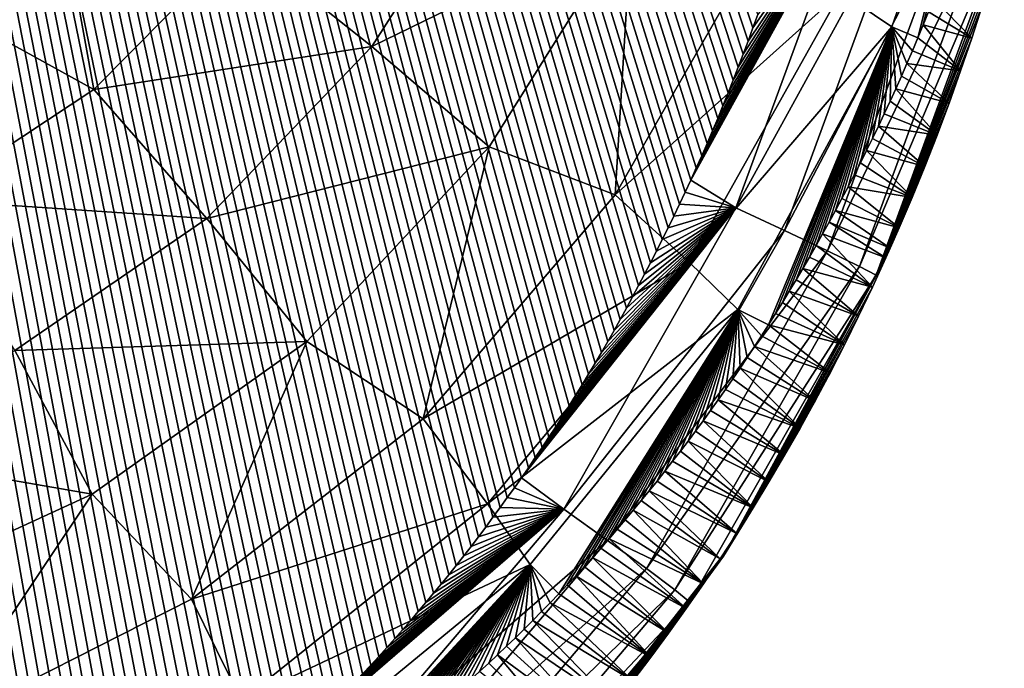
# Model space of a CAD drawing. Header units: metres. Extents: x -50 to 50, y -86 to 50.
# Tile 29 of 256: x 9.52 to 12.62, y -82.28 to -80.24. Entities that reach past the tile are written whole.
import ezdxf

# ---------------------------------------------------------------- set-up
doc = ezdxf.new("R2010")
doc.units = ezdxf.units.M
doc.layers.add('solid_MONTA1__SW0001', color=7, linetype='CONTINUOUS')

msp = doc.modelspace()

# ---------------------------------------------------------------- linework, layer by layer
at = {"layer": 'solid_MONTA1__SW0001'}
for points in [[(11.826717, -80.267052, 189.823532), (11.841874, -80.22522, 189.822983), (6.302178, -63.681835, 190.151154)], [(11.811381, -80.308594, 189.824097), (11.826717, -80.267052, 189.823532), (6.302178, -63.681835, 190.151154)], [(11.795872, -80.349846, 189.824677), (11.811381, -80.308594, 189.824097), (6.302178, -63.681835, 190.151154)], [(11.780195, -80.390808, 189.825256), (11.795872, -80.349846, 189.824677), (6.302178, -63.681835, 190.151154)], [(11.764359, -80.43148, 189.825836), (11.780195, -80.390808, 189.825256), (6.302178, -63.681835, 190.151154)], [(11.748367, -80.47187, 189.826447), (11.764359, -80.43148, 189.825836), (6.302178, -63.681835, 190.151154)], [(11.732218, -80.511963, 189.827057), (11.748367, -80.47187, 189.826447), (6.302178, -63.681835, 190.151154)], [(11.71587, -80.55172, 189.827667), (11.732218, -80.511963, 189.827057), (6.302178, -63.681835, 190.151154)], [(11.699325, -80.591148, 189.828308), (11.71587, -80.55172, 189.827667), (6.302178, -63.681835, 190.151154)], [(11.682583, -80.630249, 189.828949), (11.699325, -80.591148, 189.828308), (6.302178, -63.681835, 190.151154)], [(11.665648, -80.669037, 189.829605), (11.682583, -80.630249, 189.828949), (6.302178, -63.681835, 190.151154)], [(11.648523, -80.707512, 189.830276), (11.665648, -80.669037, 189.829605), (6.302178, -63.681835, 190.151154)], [(11.63121, -80.745689, 189.830948), (11.648523, -80.707512, 189.830276), (6.302178, -63.681835, 190.151154)], [(11.613712, -80.783577, 189.831635), (11.63121, -80.745689, 189.830948), (6.302178, -63.681835, 190.151154)], [(11.596032, -80.821175, 189.832336), (11.613712, -80.783577, 189.831635), (6.302178, -63.681835, 190.151154)], [(11.578172, -80.85849, 189.833038), (11.596032, -80.821175, 189.832336), (6.302178, -63.681835, 190.151154)], [(11.560134, -80.895546, 189.833755), (11.578172, -80.85849, 189.833038), (6.302178, -63.681835, 190.151154)], [(11.541922, -80.932335, 189.834488), (11.560134, -80.895546, 189.833755), (6.302178, -63.681835, 190.151154)], [(11.523537, -80.968864, 189.83522), (11.541922, -80.932335, 189.834488), (6.302178, -63.681835, 190.151154)], [(11.504983, -81.005157, 189.835968), (11.523537, -80.968864, 189.83522), (6.302178, -63.681835, 190.151154)], [(11.486262, -81.041206, 189.836716), (11.504983, -81.005157, 189.835968), (6.302178, -63.681835, 190.151154)], [(11.467378, -81.077026, 189.837479), (11.486262, -81.041206, 189.836716), (6.302178, -63.681835, 190.151154)], [(11.448332, -81.112617, 189.838242), (11.467378, -81.077026, 189.837479), (6.302178, -63.681835, 190.151154)], [(11.429127, -81.148003, 189.83902), (11.448332, -81.112617, 189.838242), (6.302178, -63.681835, 190.151154)], [(11.409766, -81.183174, 189.839813), (11.429127, -81.148003, 189.83902), (6.302178, -63.681835, 190.151154)], [(11.390247, -81.218132, 189.840607), (11.409766, -81.183174, 189.839813), (6.302178, -63.681835, 190.151154)], [(11.370561, -81.252815, 189.841415), (11.390247, -81.218132, 189.840607), (6.302178, -63.681835, 190.151154)], [(11.350705, -81.287216, 189.842224), (11.370561, -81.252815, 189.841415), (6.302178, -63.681835, 190.151154)], [(11.330681, -81.321358, 189.843048), (11.350705, -81.287216, 189.842224), (6.302178, -63.681835, 190.151154)], [(11.310487, -81.35524, 189.843872), (11.330681, -81.321358, 189.843048), (6.302178, -63.681835, 190.151154)], [(11.290124, -81.388863, 189.844711), (11.310487, -81.35524, 189.843872), (6.302178, -63.681835, 190.151154)], [(11.269591, -81.422234, 189.845566), (11.290124, -81.388863, 189.844711), (6.302178, -63.681835, 190.151154)], [(11.24889, -81.45536, 189.84642), (11.269591, -81.422234, 189.845566), (6.302178, -63.681835, 190.151154)], [(11.228019, -81.488251, 189.847275), (11.24889, -81.45536, 189.84642), (6.302178, -63.681835, 190.151154)], [(11.206978, -81.520912, 189.84816), (11.228019, -81.488251, 189.847275), (6.302178, -63.681835, 190.151154)], [(11.185767, -81.553337, 189.84903), (11.206978, -81.520912, 189.84816), (6.302178, -63.681835, 190.151154)], [(11.164388, -81.585548, 189.849915), (11.185767, -81.553337, 189.84903), (6.302178, -63.681835, 190.151154)], [(11.142838, -81.617546, 189.850815), (11.164388, -81.585548, 189.849915), (6.302178, -63.681835, 190.151154)], [(11.121118, -81.64933, 189.85173), (11.142838, -81.617546, 189.850815), (6.302178, -63.681835, 190.151154)], [(11.099228, -81.680908, 189.852631), (11.121118, -81.64933, 189.85173), (6.302178, -63.681835, 190.151154)], [(11.077168, -81.712296, 189.853561), (11.099228, -81.680908, 189.852631), (6.302178, -63.681835, 190.151154)], [(11.054937, -81.743484, 189.854477), (11.077168, -81.712296, 189.853561), (6.302178, -63.681835, 190.151154)], [(11.032537, -81.77449, 189.855423), (11.054937, -81.743484, 189.854477), (6.302178, -63.681835, 190.151154)], [(11.009967, -81.805313, 189.856369), (11.032537, -81.77449, 189.855423), (6.302178, -63.681835, 190.151154)], [(10.987228, -81.835945, 189.857315), (11.009967, -81.805313, 189.856369), (6.302178, -63.681835, 190.151154)], [(10.964328, -81.866356, 189.858276), (10.987228, -81.835945, 189.857315), (6.302178, -63.681835, 190.151154)], [(10.941264, -81.89653, 189.859238), (10.964328, -81.866356, 189.858276), (6.302178, -63.681835, 190.151154)], [(10.918036, -81.926476, 189.860214), (10.941264, -81.89653, 189.859238), (6.302178, -63.681835, 190.151154)], [(10.894641, -81.956207, 189.861191), (10.918036, -81.926476, 189.860214), (6.302178, -63.681835, 190.151154)], [(10.871079, -81.985718, 189.862183), (10.894641, -81.956207, 189.861191), (6.302178, -63.681835, 190.151154)], [(10.847348, -82.015022, 189.863174), (10.871079, -81.985718, 189.862183), (6.302178, -63.681835, 190.151154)], [(10.823447, -82.044113, 189.864182), (10.847348, -82.015022, 189.863174), (6.302178, -63.681835, 190.151154)], [(10.799374, -82.073006, 189.865189), (10.823447, -82.044113, 189.864182), (6.302178, -63.681835, 190.151154)], [(10.775127, -82.101692, 189.866196), (10.799374, -82.073006, 189.865189), (6.302178, -63.681835, 190.151154)], [(10.750706, -82.130188, 189.867233), (10.775127, -82.101692, 189.866196), (6.302178, -63.681835, 190.151154)], [(10.726108, -82.158493, 189.868256), (10.750706, -82.130188, 189.867233), (6.302178, -63.681835, 190.151154)], [(10.701332, -82.186607, 189.869293), (10.726108, -82.158493, 189.868256), (6.302178, -63.681835, 190.151154)], [(10.676376, -82.214539, 189.870346), (10.701332, -82.186607, 189.869293), (6.302178, -63.681835, 190.151154)], [(10.65124, -82.242294, 189.871399), (10.676376, -82.214539, 189.870346), (6.302178, -63.681835, 190.151154)], [(10.625922, -82.269882, 189.872452), (10.65124, -82.242294, 189.871399), (6.302178, -63.681835, 190.151154)], [(10.60042, -82.297295, 189.87352), (10.625922, -82.269882, 189.872452), (6.302178, -63.681835, 190.151154)], [(10.574733, -82.324539, 189.874603), (10.60042, -82.297295, 189.87352), (6.302178, -63.681835, 190.151154)], [(10.548859, -82.351624, 189.875687), (10.574733, -82.324539, 189.874603), (6.302178, -63.681835, 190.151154)], [(10.522809, -82.37854, 189.87677), (10.548859, -82.351624, 189.875687), (6.302178, -63.681835, 190.151154)], [(10.496616, -82.405251, 189.877869), (10.522809, -82.37854, 189.87677), (6.302178, -63.681835, 190.151154)], [(10.470277, -82.431755, 189.878967), (10.496616, -82.405251, 189.877869), (6.302178, -63.681835, 190.151154)], [(10.443782, -82.458069, 189.880066), (10.470277, -82.431755, 189.878967), (6.302178, -63.681835, 190.151154)], [(10.417125, -82.484192, 189.88118), (10.443782, -82.458069, 189.880066), (6.302178, -63.681835, 190.151154)], [(10.3903, -82.510117, 189.882294), (10.417125, -82.484192, 189.88118), (6.302178, -63.681835, 190.151154)], [(10.363299, -82.535866, 189.883423), (10.3903, -82.510117, 189.882294), (6.302178, -63.681835, 190.151154)], [(10.336118, -82.561424, 189.884552), (10.363299, -82.535866, 189.883423), (6.302178, -63.681835, 190.151154)], [(10.308746, -82.586815, 189.885681), (10.336118, -82.561424, 189.884552), (6.302178, -63.681835, 190.151154)], [(10.281179, -82.61203, 189.886826), (10.308746, -82.586815, 189.885681), (6.302178, -63.681835, 190.151154)], [(10.25341, -82.63707, 189.887985), (10.281179, -82.61203, 189.886826), (6.302178, -63.681835, 190.151154)], [(10.225431, -82.661949, 189.889145), (10.25341, -82.63707, 189.887985), (6.302178, -63.681835, 190.151154)], [(10.197237, -82.686668, 189.890305), (10.225431, -82.661949, 189.889145), (6.302178, -63.681835, 190.151154)], [(10.168818, -82.711227, 189.891479), (10.197237, -82.686668, 189.890305), (6.302178, -63.681835, 190.151154)], [(10.140171, -82.735634, 189.89267), (10.168818, -82.711227, 189.891479), (6.302178, -63.681835, 190.151154)], [(10.111287, -82.759895, 189.89386), (10.140171, -82.735634, 189.89267), (6.302178, -63.681835, 190.151154)], [(10.082159, -82.784012, 189.89505), (10.111287, -82.759895, 189.89386), (6.302178, -63.681835, 190.151154)], [(10.052781, -82.807983, 189.896255), (10.082159, -82.784012, 189.89505), (6.302178, -63.681835, 190.151154)], [(10.023146, -82.831818, 189.897476), (10.052781, -82.807983, 189.896255), (6.302178, -63.681835, 190.151154)], [(9.99328, -82.855507, 189.898697), (10.023146, -82.831818, 189.897476), (6.302178, -63.681835, 190.151154)], [(9.963258, -82.879028, 189.899933), (9.99328, -82.855507, 189.898697), (6.302178, -63.681835, 190.151154)], [(9.933068, -82.902367, 189.901169), (9.963258, -82.879028, 189.899933), (6.302178, -63.681835, 190.151154)], [(9.9027, -82.925537, 189.902405), (9.933068, -82.902367, 189.901169), (6.302178, -63.681835, 190.151154)], [(9.872142, -82.948547, 189.903641), (9.9027, -82.925537, 189.902405), (6.302178, -63.681835, 190.151154)], [(9.84138, -82.97139, 189.904892), (9.872142, -82.948547, 189.903641), (6.302178, -63.681835, 190.151154)], [(9.810404, -82.994072, 189.906158), (9.84138, -82.97139, 189.904892), (6.302178, -63.681835, 190.151154)], [(9.779199, -83.016602, 189.90741), (9.810404, -82.994072, 189.906158), (6.302178, -63.681835, 190.151154)], [(9.747754, -83.038979, 189.908691), (9.779199, -83.016602, 189.90741), (6.302178, -63.681835, 190.151154)], [(9.716057, -83.061211, 189.909958), (9.747754, -83.038979, 189.908691), (6.302178, -63.681835, 190.151154)], [(9.684094, -83.08329, 189.911255), (9.716057, -83.061211, 189.909958), (6.302178, -63.681835, 190.151154)], [(9.651855, -83.105232, 189.912552), (9.684094, -83.08329, 189.911255), (6.302178, -63.681835, 190.151154)], [(9.619327, -83.127029, 189.913849), (9.651855, -83.105232, 189.912552), (6.302178, -63.681835, 190.151154)], [(9.586496, -83.148697, 189.915161), (9.619327, -83.127029, 189.913849), (6.302178, -63.681835, 190.151154)], [(9.553351, -83.170227, 189.916489), (9.586496, -83.148697, 189.915161), (6.302178, -63.681835, 190.151154)], [(9.51988, -83.191635, 189.917831), (9.553351, -83.170227, 189.916489), (6.302178, -63.681835, 190.151154)], [(12.586378, -79.336746, 186.611511), (12.26258, -80.263878, 186.525055), (12.10309, -80.154663, 185.994614)], [(12.344794, -80.298622, 187.058731), (12.26258, -80.263878, 186.525055), (12.586378, -79.336746, 186.611511)], [(12.361683, -80.257912, 187.063248), (12.344794, -80.298622, 187.058731), (12.586378, -79.336746, 186.611511)], [(12.378362, -80.216911, 187.067703), (12.361683, -80.257912, 187.063248), (12.586378, -79.336746, 186.611511)], [(11.041566, -79.681648, 184.662781), (10.629504, -80.325935, 184.594055), (10.2153, -79.995766, 184.347229)], [(11.446539, -79.926842, 185.026733), (10.629504, -80.325935, 184.594055), (11.041566, -79.681648, 184.662781)], [(9.2293, -80.169525, 184.155945), (9.641209, -79.824532, 184.191849), (9.756584, -80.460648, 184.289429)], [(9.641209, -79.824532, 184.191849), (10.2153, -79.995766, 184.347229), (9.756584, -80.460648, 184.289429)], [(12.149272, -79.806396, 189.788452), (11.648523, -80.707512, 189.830276), (11.63121, -80.745689, 189.830948)], [(11.773209, -80.832336, 189.802414), (12.149272, -79.806396, 189.788452), (11.63121, -80.745689, 189.830948)], [(12.149272, -79.806396, 189.788452), (11.665648, -80.669037, 189.829605), (11.648523, -80.707512, 189.830276)], [(12.149272, -79.806396, 189.788452), (11.682583, -80.630249, 189.828949), (11.665648, -80.669037, 189.829605)], [(12.149272, -79.806396, 189.788452), (11.699325, -80.591148, 189.828308), (11.682583, -80.630249, 189.828949)], [(12.149272, -79.806396, 189.788452), (11.71587, -80.55172, 189.827667), (11.699325, -80.591148, 189.828308)], [(12.149272, -79.806396, 189.788452), (11.732218, -80.511963, 189.827057), (11.71587, -80.55172, 189.827667)], [(12.149272, -79.806396, 189.788452), (11.748367, -80.47187, 189.826447), (11.732218, -80.511963, 189.827057)], [(12.149272, -79.806396, 189.788452), (11.764359, -80.43148, 189.825836), (11.748367, -80.47187, 189.826447)], [(12.149272, -79.806396, 189.788452), (11.780195, -80.390808, 189.825256), (11.764359, -80.43148, 189.825836)], [(12.310924, -79.852669, 189.711594), (12.149272, -79.806396, 189.788452), (11.773209, -80.832336, 189.802414)], [(12.149272, -79.806396, 189.788452), (11.795872, -80.349846, 189.824677), (11.780195, -80.390808, 189.825256)], [(12.149272, -79.806396, 189.788452), (11.811381, -80.308594, 189.824097), (11.795872, -80.349846, 189.824677)], [(12.149272, -79.806396, 189.788452), (11.826717, -80.267052, 189.823532), (11.811381, -80.308594, 189.824097)], [(12.149272, -79.806396, 189.788452), (11.841874, -80.22522, 189.822983), (11.826717, -80.267052, 189.823532)], [(11.925721, -80.903778, 189.726151), (12.310924, -79.852669, 189.711594), (11.773209, -80.832336, 189.802414)], [(12.454663, -79.894333, 189.585129), (12.310924, -79.852669, 189.711594), (11.925721, -80.903778, 189.726151)], [(12.061252, -80.968315, 189.60022), (12.454663, -79.894333, 189.585129), (11.925721, -80.903778, 189.726151)], [(12.560603, -79.925705, 189.418503), (12.454663, -79.894333, 189.585129), (12.061252, -80.968315, 189.60022)], [(11.446539, -79.926842, 185.026733), (10.998009, -80.640717, 184.940842), (10.629504, -80.325935, 184.594055)], [(11.394107, -80.791862, 185.390976), (10.998009, -80.640717, 184.940842), (11.446539, -79.926842, 185.026733)], [(11.851568, -79.99366, 185.488968), (11.394107, -80.791862, 185.390976), (11.446539, -79.926842, 185.026733)], [(12.161037, -81.017151, 189.434006), (12.560603, -79.925705, 189.418503), (12.061252, -80.968315, 189.60022)], [(12.161037, -81.017151, 189.434006), (12.616214, -79.943069, 189.2314), (12.560603, -79.925705, 189.418503)], [(12.161037, -81.017151, 189.434006), (12.213277, -81.044518, 189.247116), (12.616214, -79.943069, 189.2314)], [(12.616214, -79.943069, 189.2314), (12.213277, -81.044518, 189.247116), (12.612952, -79.981667, 189.070908)], [(12.213277, -81.044518, 189.247116), (12.58114, -80.08931, 189.069748), (12.612952, -79.981667, 189.070908)], [(10.629504, -80.325935, 184.594055), (9.756584, -80.460648, 184.289429), (10.2153, -79.995766, 184.347229)], [(12.10309, -80.154663, 185.994614), (11.394107, -80.791862, 185.390976), (11.851568, -79.99366, 185.488968)], [(12.213277, -81.044518, 189.247116), (12.54819, -80.195305, 189.068588), (12.58114, -80.08931, 189.069748)], [(9.2293, -80.169525, 184.155945), (9.756584, -80.460648, 184.289429), (9.231833, -80.807968, 184.229584)], [(12.10309, -80.154663, 185.994614), (11.627633, -81.00412, 185.885483), (11.394107, -80.791862, 185.390976)], [(12.26258, -80.263878, 186.525055), (11.627633, -81.00412, 185.885483), (12.10309, -80.154663, 185.994614)], [(12.213277, -81.044518, 189.247116), (12.514103, -80.299744, 189.067444), (12.54819, -80.195305, 189.068588)], [(12.514103, -80.299744, 189.067444), (12.378362, -80.216911, 187.067703), (12.394831, -80.175621, 187.072128)], [(12.514103, -80.299744, 189.067444), (12.394831, -80.175621, 187.072128), (12.54819, -80.195305, 189.068588)], [(12.514103, -80.299744, 189.067444), (12.361683, -80.257912, 187.063248), (12.378362, -80.216911, 187.067703)], [(12.26258, -80.263878, 186.525055), (11.779168, -81.151825, 186.408478), (11.627633, -81.00412, 185.885483)], [(11.875698, -81.200005, 186.940933), (11.779168, -81.151825, 186.408478), (12.26258, -80.263878, 186.525055)], [(11.897594, -81.165237, 186.946152), (11.875698, -81.200005, 186.940933), (12.26258, -80.263878, 186.525055)], [(11.9193, -81.130234, 186.95134), (11.897594, -81.165237, 186.946152), (12.26258, -80.263878, 186.525055)], [(11.940812, -81.094978, 186.956497), (11.9193, -81.130234, 186.95134), (12.26258, -80.263878, 186.525055)], [(11.962131, -81.059471, 186.961655), (11.940812, -81.094978, 186.956497), (12.26258, -80.263878, 186.525055)], [(11.983254, -81.02372, 186.966766), (11.962131, -81.059471, 186.961655), (12.26258, -80.263878, 186.525055)], [(12.004181, -80.987724, 186.971863), (11.983254, -81.02372, 186.966766), (12.26258, -80.263878, 186.525055)], [(12.024909, -80.951469, 186.976929), (12.004181, -80.987724, 186.971863), (12.26258, -80.263878, 186.525055)], [(12.045439, -80.914963, 186.981964), (12.024909, -80.951469, 186.976929), (12.26258, -80.263878, 186.525055)], [(12.065767, -80.878212, 186.986969), (12.045439, -80.914963, 186.981964), (12.26258, -80.263878, 186.525055)], [(12.085894, -80.841202, 186.991928), (12.065767, -80.878212, 186.986969), (12.26258, -80.263878, 186.525055)], [(12.105816, -80.80394, 186.996857), (12.085894, -80.841202, 186.991928), (12.26258, -80.263878, 186.525055)], [(12.125518, -80.766464, 187.001755), (12.105816, -80.80394, 186.996857), (12.26258, -80.263878, 186.525055)], [(12.144993, -80.728775, 187.006638), (12.125518, -80.766464, 187.001755), (12.26258, -80.263878, 186.525055)], [(12.164243, -80.69088, 187.01152), (12.144993, -80.728775, 187.006638), (12.26258, -80.263878, 186.525055)], [(12.18327, -80.652763, 187.016373), (12.164243, -80.69088, 187.01152), (12.26258, -80.263878, 186.525055)], [(12.202077, -80.614418, 187.021194), (12.18327, -80.652763, 187.016373), (12.26258, -80.263878, 186.525055)], [(12.220666, -80.575836, 187.026001), (12.202077, -80.614418, 187.021194), (12.26258, -80.263878, 186.525055)], [(12.239038, -80.537018, 187.030792), (12.220666, -80.575836, 187.026001), (12.26258, -80.263878, 186.525055)], [(12.257195, -80.497948, 187.035538), (12.239038, -80.537018, 187.030792), (12.26258, -80.263878, 186.525055)], [(12.275138, -80.458626, 187.040253), (12.257195, -80.497948, 187.035538), (12.26258, -80.263878, 186.525055)], [(12.292869, -80.419037, 187.044937), (12.275138, -80.458626, 187.040253), (12.26258, -80.263878, 186.525055)], [(12.310388, -80.379181, 187.049576), (12.292869, -80.419037, 187.044937), (12.26258, -80.263878, 186.525055)], [(12.327696, -80.339043, 187.054169), (12.310388, -80.379181, 187.049576), (12.26258, -80.263878, 186.525055)], [(12.344794, -80.298622, 187.058731), (12.327696, -80.339043, 187.054169), (12.26258, -80.263878, 186.525055)], [(12.478878, -80.402679, 189.066299), (12.344794, -80.298622, 187.058731), (12.361683, -80.257912, 187.063248)], [(12.478878, -80.402679, 189.066299), (12.361683, -80.257912, 187.063248), (12.514103, -80.299744, 189.067444)], [(10.629504, -80.325935, 184.594055), (10.111157, -80.866142, 184.514633), (9.756584, -80.460648, 184.289429)], [(10.998009, -80.640717, 184.940842), (10.111157, -80.866142, 184.514633), (10.629504, -80.325935, 184.594055)], [(12.213277, -81.044518, 189.247116), (12.478878, -80.402679, 189.066299), (12.514103, -80.299744, 189.067444)], [(12.478878, -80.402679, 189.066299), (12.327696, -80.339043, 187.054169), (12.344794, -80.298622, 187.058731)], [(12.478878, -80.402679, 189.066299), (12.310388, -80.379181, 187.049576), (12.327696, -80.339043, 187.054169)], [(12.442517, -80.504181, 189.065201), (12.292869, -80.419037, 187.044937), (12.310388, -80.379181, 187.049576)], [(12.442517, -80.504181, 189.065201), (12.310388, -80.379181, 187.049576), (12.478878, -80.402679, 189.066299)], [(12.213277, -81.044518, 189.247116), (12.442517, -80.504181, 189.065201), (12.478878, -80.402679, 189.066299)], [(12.442517, -80.504181, 189.065201), (12.275138, -80.458626, 187.040253), (12.292869, -80.419037, 187.044937)], [(10.111157, -80.866142, 184.514633), (9.231833, -80.807968, 184.229584), (9.756584, -80.460648, 184.289429)], [(12.405017, -80.604301, 189.064148), (12.257195, -80.497948, 187.035538), (12.275138, -80.458626, 187.040253)], [(12.405017, -80.604301, 189.064148), (12.275138, -80.458626, 187.040253), (12.442517, -80.504181, 189.065201)], [(12.213277, -81.044518, 189.247116), (12.405017, -80.604301, 189.064148), (12.442517, -80.504181, 189.065201)], [(12.405017, -80.604301, 189.064148), (12.239038, -80.537018, 187.030792), (12.257195, -80.497948, 187.035538)], [(12.405017, -80.604301, 189.064148), (12.220666, -80.575836, 187.026001), (12.239038, -80.537018, 187.030792)], [(12.366371, -80.703087, 189.063141), (12.202077, -80.614418, 187.021194), (12.220666, -80.575836, 187.026001)], [(12.213277, -81.044518, 189.247116), (12.366371, -80.703087, 189.063141), (12.405017, -80.604301, 189.064148)], [(12.366371, -80.703087, 189.063141), (12.220666, -80.575836, 187.026001), (12.405017, -80.604301, 189.064148)], [(12.366371, -80.703087, 189.063141), (12.18327, -80.652763, 187.016373), (12.202077, -80.614418, 187.021194)], [(10.998009, -80.640717, 184.940842), (10.42494, -81.252724, 184.841415), (10.111157, -80.866142, 184.514633)], [(10.791018, -81.495529, 185.275055), (10.42494, -81.252724, 184.841415), (10.998009, -80.640717, 184.940842)], [(11.394107, -80.791862, 185.390976), (10.791018, -81.495529, 185.275055), (10.998009, -80.640717, 184.940842)], [(12.326679, -80.800369, 189.06218), (12.164243, -80.69088, 187.01152), (12.18327, -80.652763, 187.016373)], [(12.326679, -80.800369, 189.06218), (12.18327, -80.652763, 187.016373), (12.366371, -80.703087, 189.063141)], [(12.326679, -80.800369, 189.06218), (12.144993, -80.728775, 187.006638), (12.164243, -80.69088, 187.01152)], [(12.213277, -81.044518, 189.247116), (12.326679, -80.800369, 189.06218), (12.366371, -80.703087, 189.063141)], [(11.773209, -80.832336, 189.802414), (11.63121, -80.745689, 189.830948), (11.613712, -80.783577, 189.831635)], [(12.326679, -80.800369, 189.06218), (12.125518, -80.766464, 187.001755), (12.144993, -80.728775, 187.006638)], [(11.773209, -80.832336, 189.802414), (11.613712, -80.783577, 189.831635), (11.596032, -80.821175, 189.832336)], [(12.286063, -80.89592, 189.061249), (12.105816, -80.80394, 186.996857), (12.125518, -80.766464, 187.001755)], [(12.286063, -80.89592, 189.061249), (12.125518, -80.766464, 187.001755), (12.326679, -80.800369, 189.06218)], [(10.111157, -80.866142, 184.514633), (9.508154, -81.281418, 184.431732), (9.231833, -80.807968, 184.229584)], [(11.627633, -81.00412, 185.885483), (10.791018, -81.495529, 185.275055), (11.394107, -80.791862, 185.390976)], [(11.773209, -80.832336, 189.802414), (11.596032, -80.821175, 189.832336), (11.578172, -80.85849, 189.833038)], [(12.286063, -80.89592, 189.061249), (12.085894, -80.841202, 186.991928), (12.105816, -80.80394, 186.996857)], [(12.213277, -81.044518, 189.247116), (12.286063, -80.89592, 189.061249), (12.326679, -80.800369, 189.06218)], [(11.773209, -80.832336, 189.802414), (11.121118, -81.64933, 189.85173), (11.099228, -81.680908, 189.852631)], [(11.23237, -81.779724, 189.824814), (11.773209, -80.832336, 189.802414), (11.099228, -81.680908, 189.852631)], [(11.773209, -80.832336, 189.802414), (11.142838, -81.617546, 189.850815), (11.121118, -81.64933, 189.85173)], [(11.773209, -80.832336, 189.802414), (11.164388, -81.585548, 189.849915), (11.142838, -81.617546, 189.850815)], [(11.773209, -80.832336, 189.802414), (11.185767, -81.553337, 189.84903), (11.164388, -81.585548, 189.849915)], [(11.773209, -80.832336, 189.802414), (11.206978, -81.520912, 189.84816), (11.185767, -81.553337, 189.84903)], [(11.773209, -80.832336, 189.802414), (11.228019, -81.488251, 189.847275), (11.206978, -81.520912, 189.84816)], [(11.773209, -80.832336, 189.802414), (11.24889, -81.45536, 189.84642), (11.228019, -81.488251, 189.847275)], [(11.925721, -80.903778, 189.726151), (11.773209, -80.832336, 189.802414), (11.23237, -81.779724, 189.824814)], [(11.773209, -80.832336, 189.802414), (11.269591, -81.422234, 189.845566), (11.24889, -81.45536, 189.84642)], [(11.773209, -80.832336, 189.802414), (11.290124, -81.388863, 189.844711), (11.269591, -81.422234, 189.845566)], [(11.773209, -80.832336, 189.802414), (11.310487, -81.35524, 189.843872), (11.290124, -81.388863, 189.844711)], [(11.773209, -80.832336, 189.802414), (11.330681, -81.321358, 189.843048), (11.310487, -81.35524, 189.843872)], [(11.773209, -80.832336, 189.802414), (11.350705, -81.287216, 189.842224), (11.330681, -81.321358, 189.843048)], [(11.773209, -80.832336, 189.802414), (11.370561, -81.252815, 189.841415), (11.350705, -81.287216, 189.842224)], [(11.773209, -80.832336, 189.802414), (11.390247, -81.218132, 189.840607), (11.370561, -81.252815, 189.841415)], [(11.773209, -80.832336, 189.802414), (11.409766, -81.183174, 189.839813), (11.390247, -81.218132, 189.840607)], [(11.773209, -80.832336, 189.802414), (11.429127, -81.148003, 189.83902), (11.409766, -81.183174, 189.839813)], [(11.773209, -80.832336, 189.802414), (11.448332, -81.112617, 189.838242), (11.429127, -81.148003, 189.83902)], [(11.773209, -80.832336, 189.802414), (11.467378, -81.077026, 189.837479), (11.448332, -81.112617, 189.838242)], [(11.773209, -80.832336, 189.802414), (11.486262, -81.041206, 189.836716), (11.467378, -81.077026, 189.837479)], [(11.773209, -80.832336, 189.802414), (11.504983, -81.005157, 189.835968), (11.486262, -81.041206, 189.836716)], [(11.773209, -80.832336, 189.802414), (11.523537, -80.968864, 189.83522), (11.504983, -81.005157, 189.835968)], [(11.773209, -80.832336, 189.802414), (11.541922, -80.932335, 189.834488), (11.523537, -80.968864, 189.83522)], [(11.773209, -80.832336, 189.802414), (11.560134, -80.895546, 189.833755), (11.541922, -80.932335, 189.834488)], [(11.773209, -80.832336, 189.802414), (11.578172, -80.85849, 189.833038), (11.560134, -80.895546, 189.833755)], [(12.257938, -80.9599, 189.060608), (12.065767, -80.878212, 186.986969), (12.085894, -80.841202, 186.991928)], [(12.257938, -80.9599, 189.060608), (12.085894, -80.841202, 186.991928), (12.286063, -80.89592, 189.061249)], [(10.42494, -81.252724, 184.841415), (9.508154, -81.281418, 184.431732), (10.111157, -80.866142, 184.514633)], [(12.244515, -80.989845, 189.060318), (12.045439, -80.914963, 186.981964), (12.065767, -80.878212, 186.986969)], [(12.244515, -80.989845, 189.060318), (12.065767, -80.878212, 186.986969), (12.257938, -80.9599, 189.060608)], [(11.369878, -81.877716, 189.749512), (11.925721, -80.903778, 189.726151), (11.23237, -81.779724, 189.824814)], [(12.061252, -80.968315, 189.60022), (11.925721, -80.903778, 189.726151), (11.369878, -81.877716, 189.749512)], [(12.213277, -81.044518, 189.247116), (12.257938, -80.9599, 189.060608), (12.286063, -80.89592, 189.061249)], [(12.202026, -81.082253, 189.059418), (12.024909, -80.951469, 186.976929), (12.045439, -80.914963, 186.981964)], [(12.202026, -81.082253, 189.059418), (12.045439, -80.914963, 186.981964), (12.244515, -80.989845, 189.060318)], [(11.49191, -81.966362, 189.624466), (12.061252, -80.968315, 189.60022), (11.369878, -81.877716, 189.749512)], [(12.161037, -81.017151, 189.434006), (12.061252, -80.968315, 189.60022), (11.49191, -81.966362, 189.624466)], [(12.213277, -81.044518, 189.247116), (11.734014, -81.927177, 189.083115), (12.257938, -80.9599, 189.060608)], [(12.244515, -80.989845, 189.060318), (12.257938, -80.9599, 189.060608), (11.734014, -81.927177, 189.083115)], [(12.202026, -81.082253, 189.059418), (12.004181, -80.987724, 186.971863), (12.024909, -80.951469, 186.976929)], [(11.627633, -81.00412, 185.885483), (10.993138, -81.763062, 185.756241), (10.791018, -81.495529, 185.275055)], [(11.779168, -81.151825, 186.408478), (10.993138, -81.763062, 185.756241), (11.627633, -81.00412, 185.885483)], [(12.202026, -81.082253, 189.059418), (12.244515, -80.989845, 189.060318), (11.734014, -81.927177, 189.083115)], [(12.202026, -81.082253, 189.059418), (11.983254, -81.02372, 186.966766), (12.004181, -80.987724, 186.971863)], [(11.581551, -82.03363, 189.458893), (12.161037, -81.017151, 189.434006), (11.49191, -81.966362, 189.624466)], [(11.581551, -82.03363, 189.458893), (12.213277, -81.044518, 189.247116), (12.161037, -81.017151, 189.434006)], [(12.158577, -81.173248, 189.058533), (11.962131, -81.059471, 186.961655), (11.983254, -81.02372, 186.966766)], [(12.158577, -81.173248, 189.058533), (11.983254, -81.02372, 186.966766), (12.202026, -81.082253, 189.059418)], [(11.581551, -82.03363, 189.458893), (11.628199, -82.071548, 189.272369), (12.213277, -81.044518, 189.247116)], [(12.213277, -81.044518, 189.247116), (11.628199, -82.071548, 189.272369), (11.734014, -81.927177, 189.083115)], [(12.158577, -81.173248, 189.058533), (11.940812, -81.094978, 186.956497), (11.962131, -81.059471, 186.961655)], [(12.158577, -81.173248, 189.058533), (12.202026, -81.082253, 189.059418), (11.734014, -81.927177, 189.083115)], [(12.114143, -81.262932, 189.057693), (11.9193, -81.130234, 186.95134), (11.940812, -81.094978, 186.956497)], [(12.114143, -81.262932, 189.057693), (11.940812, -81.094978, 186.956497), (12.158577, -81.173248, 189.058533)], [(12.114143, -81.262932, 189.057693), (11.897594, -81.165237, 186.946152), (11.9193, -81.130234, 186.95134)], [(11.779168, -81.151825, 186.408478), (11.126618, -81.953804, 186.270081), (10.993138, -81.763062, 185.756241)], [(11.216438, -82.045914, 186.796478), (11.126618, -81.953804, 186.270081), (11.779168, -81.151825, 186.408478)], [(11.243229, -82.017586, 186.801941), (11.216438, -82.045914, 186.796478), (11.779168, -81.151825, 186.408478)], [(11.269869, -81.988991, 186.807404), (11.243229, -82.017586, 186.801941), (11.779168, -81.151825, 186.408478)], [(11.296307, -81.960197, 186.812851), (11.269869, -81.988991, 186.807404), (11.779168, -81.151825, 186.408478)], [(11.32254, -81.931206, 186.818298), (11.296307, -81.960197, 186.812851), (11.779168, -81.151825, 186.408478)], [(11.348574, -81.902008, 186.823746), (11.32254, -81.931206, 186.818298), (11.779168, -81.151825, 186.408478)], [(11.374411, -81.872597, 186.829178), (11.348574, -81.902008, 186.823746), (11.779168, -81.151825, 186.408478)], [(11.400053, -81.842979, 186.83461), (11.374411, -81.872597, 186.829178), (11.779168, -81.151825, 186.408478)], [(11.425507, -81.813141, 186.840027), (11.400053, -81.842979, 186.83461), (11.779168, -81.151825, 186.408478)], [(11.450772, -81.783081, 186.845444), (11.425507, -81.813141, 186.840027), (11.779168, -81.151825, 186.408478)], [(11.475855, -81.7528, 186.850845), (11.450772, -81.783081, 186.845444), (11.779168, -81.151825, 186.408478)], [(11.500756, -81.722282, 186.856232), (11.475855, -81.7528, 186.850845), (11.779168, -81.151825, 186.408478)], [(11.525479, -81.691536, 186.861603), (11.500756, -81.722282, 186.856232), (11.779168, -81.151825, 186.408478)], [(11.550027, -81.660545, 186.866974), (11.525479, -81.691536, 186.861603), (11.779168, -81.151825, 186.408478)], [(11.574402, -81.629311, 186.87233), (11.550027, -81.660545, 186.866974), (11.779168, -81.151825, 186.408478)], [(11.598607, -81.597824, 186.87767), (11.574402, -81.629311, 186.87233), (11.779168, -81.151825, 186.408478)], [(11.622644, -81.566086, 186.883011), (11.598607, -81.597824, 186.87767), (11.779168, -81.151825, 186.408478)], [(11.646516, -81.534088, 186.888321), (11.622644, -81.566086, 186.883011), (11.779168, -81.151825, 186.408478)], [(11.670224, -81.501823, 186.893631), (11.646516, -81.534088, 186.888321), (11.779168, -81.151825, 186.408478)], [(11.69377, -81.469292, 186.898911), (11.670224, -81.501823, 186.893631), (11.779168, -81.151825, 186.408478)], [(11.717156, -81.436485, 186.904175), (11.69377, -81.469292, 186.898911), (11.779168, -81.151825, 186.408478)], [(11.740362, -81.403427, 186.909454), (11.717156, -81.436485, 186.904175), (11.779168, -81.151825, 186.408478)], [(11.763384, -81.370132, 186.914719), (11.740362, -81.403427, 186.909454), (11.779168, -81.151825, 186.408478)], [(11.78622, -81.336594, 186.919983), (11.763384, -81.370132, 186.914719), (11.779168, -81.151825, 186.408478)], [(11.80887, -81.302811, 186.925232), (11.78622, -81.336594, 186.919983), (11.779168, -81.151825, 186.408478)], [(11.831334, -81.268784, 186.930481), (11.80887, -81.302811, 186.925232), (11.779168, -81.151825, 186.408478)], [(11.853611, -81.23452, 186.935715), (11.831334, -81.268784, 186.930481), (11.779168, -81.151825, 186.408478)], [(11.875698, -81.200005, 186.940933), (11.853611, -81.23452, 186.935715), (11.779168, -81.151825, 186.408478)], [(12.114143, -81.262932, 189.057693), (12.158577, -81.173248, 189.058533), (11.734014, -81.927177, 189.083115)], [(12.114143, -81.262932, 189.057693), (11.875698, -81.200005, 186.940933), (11.897594, -81.165237, 186.946152)], [(12.068695, -81.35141, 189.0569), (11.853611, -81.23452, 186.935715), (11.875698, -81.200005, 186.940933)], [(12.068695, -81.35141, 189.0569), (11.875698, -81.200005, 186.940933), (12.114143, -81.262932, 189.057693)], [(10.42494, -81.252724, 184.841415), (9.750315, -81.732117, 184.737305), (9.508154, -81.281418, 184.431732)], [(10.062932, -82.062225, 185.151535), (9.750315, -81.732117, 184.737305), (10.42494, -81.252724, 184.841415)], [(10.791018, -81.495529, 185.275055), (10.062932, -82.062225, 185.151535), (10.42494, -81.252724, 184.841415)], [(12.068695, -81.35141, 189.0569), (11.831334, -81.268784, 186.930481), (11.853611, -81.23452, 186.935715)], [(9.750315, -81.732117, 184.737305), (8.845207, -81.575066, 184.351913), (9.508154, -81.281418, 184.431732)], [(12.068695, -81.35141, 189.0569), (12.114143, -81.262932, 189.057693), (11.734014, -81.927177, 189.083115)], [(12.022194, -81.438782, 189.056137), (11.80887, -81.302811, 186.925232), (11.831334, -81.268784, 186.930481)], [(12.022194, -81.438782, 189.056137), (11.831334, -81.268784, 186.930481), (12.068695, -81.35141, 189.0569)], [(12.022194, -81.438782, 189.056137), (11.78622, -81.336594, 186.919983), (11.80887, -81.302811, 186.925232)], [(11.974626, -81.525078, 189.055435), (11.763384, -81.370132, 186.914719), (11.78622, -81.336594, 186.919983)], [(11.974626, -81.525078, 189.055435), (11.78622, -81.336594, 186.919983), (12.022194, -81.438782, 189.056137)], [(12.022194, -81.438782, 189.056137), (12.068695, -81.35141, 189.0569), (11.734014, -81.927177, 189.083115)], [(11.974626, -81.525078, 189.055435), (11.740362, -81.403427, 186.909454), (11.763384, -81.370132, 186.914719)], [(11.974626, -81.525078, 189.055435), (11.717156, -81.436485, 186.904175), (11.740362, -81.403427, 186.909454)], [(11.926201, -81.60994, 189.054764), (11.69377, -81.469292, 186.898911), (11.717156, -81.436485, 186.904175)], [(11.926201, -81.60994, 189.054764), (11.717156, -81.436485, 186.904175), (11.974626, -81.525078, 189.055435)], [(11.974626, -81.525078, 189.055435), (12.022194, -81.438782, 189.056137), (11.734014, -81.927177, 189.083115)], [(11.926201, -81.60994, 189.054764), (11.670224, -81.501823, 186.893631), (11.69377, -81.469292, 186.898911)], [(10.993138, -81.763062, 185.756241), (10.062932, -82.062225, 185.151535), (10.791018, -81.495529, 185.275055)], [(11.876948, -81.693367, 189.054092), (11.646516, -81.534088, 186.888321), (11.670224, -81.501823, 186.893631)], [(11.876948, -81.693367, 189.054092), (11.670224, -81.501823, 186.893631), (11.926201, -81.60994, 189.054764)], [(11.926201, -81.60994, 189.054764), (11.974626, -81.525078, 189.055435), (11.734014, -81.927177, 189.083115)], [(11.876948, -81.693367, 189.054092), (11.622644, -81.566086, 186.883011), (11.646516, -81.534088, 186.888321)], [(9.750315, -81.732117, 184.737305), (9.010956, -82.072342, 184.63768), (8.845207, -81.575066, 184.351913)], [(11.826831, -81.775452, 189.053467), (11.598607, -81.597824, 186.87767), (11.622644, -81.566086, 186.883011)], [(11.826831, -81.775452, 189.053467), (11.622644, -81.566086, 186.883011), (11.876948, -81.693367, 189.054092)], [(11.826831, -81.775452, 189.053467), (11.574402, -81.629311, 186.87233), (11.598607, -81.597824, 186.87767)], [(11.876948, -81.693367, 189.054092), (11.926201, -81.60994, 189.054764), (11.734014, -81.927177, 189.083115)], [(11.826831, -81.775452, 189.053467), (11.550027, -81.660545, 186.866974), (11.574402, -81.629311, 186.87233)], [(11.23237, -81.779724, 189.824814), (11.099228, -81.680908, 189.852631), (11.077168, -81.712296, 189.853561)], [(11.775807, -81.856293, 189.052872), (11.525479, -81.691536, 186.861603), (11.550027, -81.660545, 186.866974)], [(11.775807, -81.856293, 189.052872), (11.550027, -81.660545, 186.866974), (11.826831, -81.775452, 189.053467)], [(11.23237, -81.779724, 189.824814), (11.077168, -81.712296, 189.853561), (11.054937, -81.743484, 189.854477)], [(11.775807, -81.856293, 189.052872), (11.500756, -81.722282, 186.856232), (11.525479, -81.691536, 186.861603)], [(11.826831, -81.775452, 189.053467), (11.876948, -81.693367, 189.054092), (11.734014, -81.927177, 189.083115)], [(9.256374, -82.470741, 185.032104), (9.010956, -82.072342, 184.63768), (9.750315, -81.732117, 184.737305)], [(10.062932, -82.062225, 185.151535), (9.256374, -82.470741, 185.032104), (9.750315, -81.732117, 184.737305)], [(11.23237, -81.779724, 189.824814), (11.054937, -81.743484, 189.854477), (11.032537, -81.77449, 189.855423)], [(11.723839, -81.935982, 189.052307), (11.475855, -81.7528, 186.850845), (11.500756, -81.722282, 186.856232)], [(11.723839, -81.935982, 189.052307), (11.500756, -81.722282, 186.856232), (11.775807, -81.856293, 189.052872)], [(10.993138, -81.763062, 185.756241), (10.220035, -82.381279, 185.61821), (10.062932, -82.062225, 185.151535)], [(11.126618, -81.953804, 186.270081), (10.220035, -82.381279, 185.61821), (10.993138, -81.763062, 185.756241)], [(11.23237, -81.779724, 189.824814), (10.443782, -82.458069, 189.880066), (10.417125, -82.484192, 189.88118)], [(10.525743, -82.609856, 189.854782), (11.23237, -81.779724, 189.824814), (10.417125, -82.484192, 189.88118)], [(11.23237, -81.779724, 189.824814), (10.470277, -82.431755, 189.878967), (10.443782, -82.458069, 189.880066)], [(11.23237, -81.779724, 189.824814), (10.496616, -82.405251, 189.877869), (10.470277, -82.431755, 189.878967)], [(11.23237, -81.779724, 189.824814), (10.522809, -82.37854, 189.87677), (10.496616, -82.405251, 189.877869)], [(11.23237, -81.779724, 189.824814), (10.548859, -82.351624, 189.875687), (10.522809, -82.37854, 189.87677)], [(11.369878, -81.877716, 189.749512), (11.23237, -81.779724, 189.824814), (10.525743, -82.609856, 189.854782)], [(11.23237, -81.779724, 189.824814), (10.574733, -82.324539, 189.874603), (10.548859, -82.351624, 189.875687)], [(11.23237, -81.779724, 189.824814), (10.60042, -82.297295, 189.87352), (10.574733, -82.324539, 189.874603)], [(11.23237, -81.779724, 189.824814), (10.625922, -82.269882, 189.872452), (10.60042, -82.297295, 189.87352)], [(11.23237, -81.779724, 189.824814), (10.65124, -82.242294, 189.871399), (10.625922, -82.269882, 189.872452)], [(11.23237, -81.779724, 189.824814), (10.676376, -82.214539, 189.870346), (10.65124, -82.242294, 189.871399)], [(11.23237, -81.779724, 189.824814), (10.701332, -82.186607, 189.869293), (10.676376, -82.214539, 189.870346)], [(11.23237, -81.779724, 189.824814), (10.726108, -82.158493, 189.868256), (10.701332, -82.186607, 189.869293)], [(11.23237, -81.779724, 189.824814), (10.750706, -82.130188, 189.867233), (10.726108, -82.158493, 189.868256)], [(11.23237, -81.779724, 189.824814), (10.775127, -82.101692, 189.866196), (10.750706, -82.130188, 189.867233)], [(11.23237, -81.779724, 189.824814), (10.799374, -82.073006, 189.865189), (10.775127, -82.101692, 189.866196)], [(11.23237, -81.779724, 189.824814), (10.823447, -82.044113, 189.864182), (10.799374, -82.073006, 189.865189)], [(11.23237, -81.779724, 189.824814), (10.847348, -82.015022, 189.863174), (10.823447, -82.044113, 189.864182)], [(11.23237, -81.779724, 189.824814), (10.871079, -81.985718, 189.862183), (10.847348, -82.015022, 189.863174)], [(11.23237, -81.779724, 189.824814), (10.894641, -81.956207, 189.861191), (10.871079, -81.985718, 189.862183)], [(11.23237, -81.779724, 189.824814), (10.918036, -81.926476, 189.860214), (10.894641, -81.956207, 189.861191)], [(11.23237, -81.779724, 189.824814), (10.941264, -81.89653, 189.859238), (10.918036, -81.926476, 189.860214)], [(11.23237, -81.779724, 189.824814), (10.964328, -81.866356, 189.858276), (10.941264, -81.89653, 189.859238)], [(11.23237, -81.779724, 189.824814), (10.987228, -81.835945, 189.857315), (10.964328, -81.866356, 189.858276)], [(11.23237, -81.779724, 189.824814), (11.009967, -81.805313, 189.856369), (10.987228, -81.835945, 189.857315)], [(11.23237, -81.779724, 189.824814), (11.032537, -81.77449, 189.855423), (11.009967, -81.805313, 189.856369)], [(11.723839, -81.935982, 189.052307), (11.450772, -81.783081, 186.845444), (11.475855, -81.7528, 186.850845)], [(11.775807, -81.856293, 189.052872), (11.826831, -81.775452, 189.053467), (11.734014, -81.927177, 189.083115)], [(11.67088, -82.014595, 189.051788), (11.425507, -81.813141, 186.840027), (11.450772, -81.783081, 186.845444)], [(11.67088, -82.014595, 189.051788), (11.450772, -81.783081, 186.845444), (11.723839, -81.935982, 189.052307)], [(11.67088, -82.014595, 189.051788), (11.400053, -81.842979, 186.83461), (11.425507, -81.813141, 186.840027)], [(11.616885, -82.092216, 189.051315), (11.348574, -81.902008, 186.823746), (11.374411, -81.872597, 186.829178)], [(11.67088, -82.014595, 189.051788), (11.374411, -81.872597, 186.829178), (11.400053, -81.842979, 186.83461)], [(11.616885, -82.092216, 189.051315), (11.374411, -81.872597, 186.829178), (11.67088, -82.014595, 189.051788)], [(11.723839, -81.935982, 189.052307), (11.775807, -81.856293, 189.052872), (11.734014, -81.927177, 189.083115)], [(10.642164, -82.732933, 189.780762), (11.369878, -81.877716, 189.749512), (10.525743, -82.609856, 189.854782)], [(11.49191, -81.966362, 189.624466), (11.369878, -81.877716, 189.749512), (10.642164, -82.732933, 189.780762)], [(11.616885, -82.092216, 189.051315), (11.32254, -81.931206, 186.818298), (11.348574, -81.902008, 186.823746)], [(11.628199, -82.071548, 189.272369), (11.049178, -82.796036, 189.113251), (11.734014, -81.927177, 189.083115)], [(11.723839, -81.935982, 189.052307), (11.734014, -81.927177, 189.083115), (11.049178, -82.796036, 189.113251)], [(11.561796, -82.168907, 189.050903), (11.296307, -81.960197, 186.812851), (11.32254, -81.931206, 186.818298)], [(11.561796, -82.168907, 189.050903), (11.32254, -81.931206, 186.818298), (11.616885, -82.092216, 189.051315)], [(11.126618, -81.953804, 186.270081), (10.324499, -82.613464, 186.12178), (10.220035, -82.381279, 185.61821)], [(10.391769, -82.750481, 186.640015), (10.324499, -82.613464, 186.12178), (11.126618, -81.953804, 186.270081)], [(10.423862, -82.728111, 186.645721), (10.391769, -82.750481, 186.640015), (11.126618, -81.953804, 186.270081)], [(10.455715, -82.705566, 186.651413), (10.423862, -82.728111, 186.645721), (11.126618, -81.953804, 186.270081)], [(10.487342, -82.682831, 186.657104), (10.455715, -82.705566, 186.651413), (11.126618, -81.953804, 186.270081)], [(10.518755, -82.659897, 186.662766), (10.487342, -82.682831, 186.657104), (11.126618, -81.953804, 186.270081)], [(10.549969, -82.636757, 186.668442), (10.518755, -82.659897, 186.662766), (11.126618, -81.953804, 186.270081)], [(10.580996, -82.613403, 186.674088), (10.549969, -82.636757, 186.668442), (11.126618, -81.953804, 186.270081)], [(10.611848, -82.589828, 186.679733), (10.580996, -82.613403, 186.674088), (11.126618, -81.953804, 186.270081)], [(10.64254, -82.566025, 186.685379), (10.611848, -82.589828, 186.679733), (11.126618, -81.953804, 186.270081)], [(10.673082, -82.541969, 186.69101), (10.64254, -82.566025, 186.685379), (11.126618, -81.953804, 186.270081)], [(10.703487, -82.517662, 186.696625), (10.673082, -82.541969, 186.69101), (11.126618, -81.953804, 186.270081)], [(10.733768, -82.493088, 186.70224), (10.703487, -82.517662, 186.696625), (11.126618, -81.953804, 186.270081)], [(10.763883, -82.468277, 186.707855), (10.733768, -82.493088, 186.70224), (11.126618, -81.953804, 186.270081)], [(10.793749, -82.443306, 186.713455), (10.763883, -82.468277, 186.707855), (11.126618, -81.953804, 186.270081)], [(10.823371, -82.418175, 186.71904), (10.793749, -82.443306, 186.713455), (11.126618, -81.953804, 186.270081)], [(10.852757, -82.392868, 186.724625), (10.823371, -82.418175, 186.71904), (11.126618, -81.953804, 186.270081)], [(10.881913, -82.367393, 186.730209), (10.852757, -82.392868, 186.724625), (11.126618, -81.953804, 186.270081)], [(10.910849, -82.341743, 186.735779), (10.881913, -82.367393, 186.730209), (11.126618, -81.953804, 186.270081)], [(10.93957, -82.315903, 186.741333), (10.910849, -82.341743, 186.735779), (11.126618, -81.953804, 186.270081)], [(10.968083, -82.289871, 186.746887), (10.93957, -82.315903, 186.741333), (11.126618, -81.953804, 186.270081)], [(10.996397, -82.263649, 186.752441), (10.968083, -82.289871, 186.746887), (11.126618, -81.953804, 186.270081)], [(11.024516, -82.237221, 186.757965), (10.996397, -82.263649, 186.752441), (11.126618, -81.953804, 186.270081)], [(11.052447, -82.210579, 186.763504), (11.024516, -82.237221, 186.757965), (11.126618, -81.953804, 186.270081)], [(11.67088, -82.014595, 189.051788), (11.723839, -81.935982, 189.052307), (11.049178, -82.796036, 189.113251)], [(11.080198, -82.183723, 186.769012), (11.052447, -82.210579, 186.763504), (11.126618, -81.953804, 186.270081)], [(11.107773, -82.156647, 186.774521), (11.080198, -82.183723, 186.769012), (11.126618, -81.953804, 186.270081)], [(11.135179, -82.129333, 186.780029), (11.107773, -82.156647, 186.774521), (11.126618, -81.953804, 186.270081)], [(11.16242, -82.101776, 186.785522), (11.135179, -82.129333, 186.780029), (11.126618, -81.953804, 186.270081)], [(11.189505, -82.073975, 186.791), (11.16242, -82.101776, 186.785522), (11.126618, -81.953804, 186.270081)], [(11.216438, -82.045914, 186.796478), (11.189505, -82.073975, 186.791), (11.126618, -81.953804, 186.270081)], [(11.561796, -82.168907, 189.050903), (11.269869, -81.988991, 186.807404), (11.296307, -81.960197, 186.812851)], [(10.745215, -82.844376, 189.656876), (11.49191, -81.966362, 189.624466), (10.642164, -82.732933, 189.780762)], [(11.581551, -82.03363, 189.458893), (11.49191, -81.966362, 189.624466), (10.745215, -82.844376, 189.656876)], [(11.505705, -82.244545, 189.050537), (11.243229, -82.017586, 186.801941), (11.269869, -81.988991, 186.807404)], [(11.505705, -82.244545, 189.050537), (11.269869, -81.988991, 186.807404), (11.561796, -82.168907, 189.050903)], [(11.616885, -82.092216, 189.051315), (11.67088, -82.014595, 189.051788), (11.049178, -82.796036, 189.113251)], [(11.505705, -82.244545, 189.050537), (11.216438, -82.045914, 186.796478), (11.243229, -82.017586, 186.801941)], [(10.820573, -82.929054, 189.492188), (11.581551, -82.03363, 189.458893), (10.745215, -82.844376, 189.656876)], [(10.820573, -82.929054, 189.492188), (11.628199, -82.071548, 189.272369), (11.581551, -82.03363, 189.458893)], [(11.505705, -82.244545, 189.050537), (11.189505, -82.073975, 186.791), (11.216438, -82.045914, 186.796478)], [(10.220035, -82.381279, 185.61821), (9.256374, -82.470741, 185.032104), (10.062932, -82.062225, 185.151535)], [(10.820573, -82.929054, 189.492188), (10.859324, -82.976944, 189.306152), (11.628199, -82.071548, 189.272369)], [(11.628199, -82.071548, 189.272369), (10.859324, -82.976944, 189.306152), (11.049178, -82.796036, 189.113251)], [(11.448803, -82.318878, 189.050186), (11.16242, -82.101776, 186.785522), (11.189505, -82.073975, 186.791)], [(11.448803, -82.318878, 189.050186), (11.189505, -82.073975, 186.791), (11.505705, -82.244545, 189.050537)], [(11.561796, -82.168907, 189.050903), (11.616885, -82.092216, 189.051315), (11.049178, -82.796036, 189.113251)], [(11.448803, -82.318878, 189.050186), (11.135179, -82.129333, 186.780029), (11.16242, -82.101776, 186.785522)], [(11.391065, -82.391983, 189.049866), (11.107773, -82.156647, 186.774521), (11.135179, -82.129333, 186.780029)], [(11.391065, -82.391983, 189.049866), (11.135179, -82.129333, 186.780029), (11.448803, -82.318878, 189.050186)], [(11.505705, -82.244545, 189.050537), (11.561796, -82.168907, 189.050903), (11.049178, -82.796036, 189.113251)], [(11.391065, -82.391983, 189.049866), (11.080198, -82.183723, 186.769012), (11.107773, -82.156647, 186.774521)], [(11.332455, -82.463936, 189.049591), (11.024516, -82.237221, 186.757965), (11.052447, -82.210579, 186.763504)], [(11.332455, -82.463936, 189.049591), (11.052447, -82.210579, 186.763504), (11.080198, -82.183723, 186.769012)], [(11.332455, -82.463936, 189.049591), (11.080198, -82.183723, 186.769012), (11.391065, -82.391983, 189.049866)], [(11.272934, -82.534805, 189.049347), (10.996397, -82.263649, 186.752441), (11.024516, -82.237221, 186.757965)], [(11.272934, -82.534805, 189.049347), (11.024516, -82.237221, 186.757965), (11.332455, -82.463936, 189.049591)], [(11.272934, -82.534805, 189.049347), (10.968083, -82.289871, 186.746887), (10.996397, -82.263649, 186.752441)], [(11.448803, -82.318878, 189.050186), (11.505705, -82.244545, 189.050537), (11.049178, -82.796036, 189.113251)]]:
    msp.add_3dface(points, dxfattribs=at)

doc.saveas('drawing.dxf')
